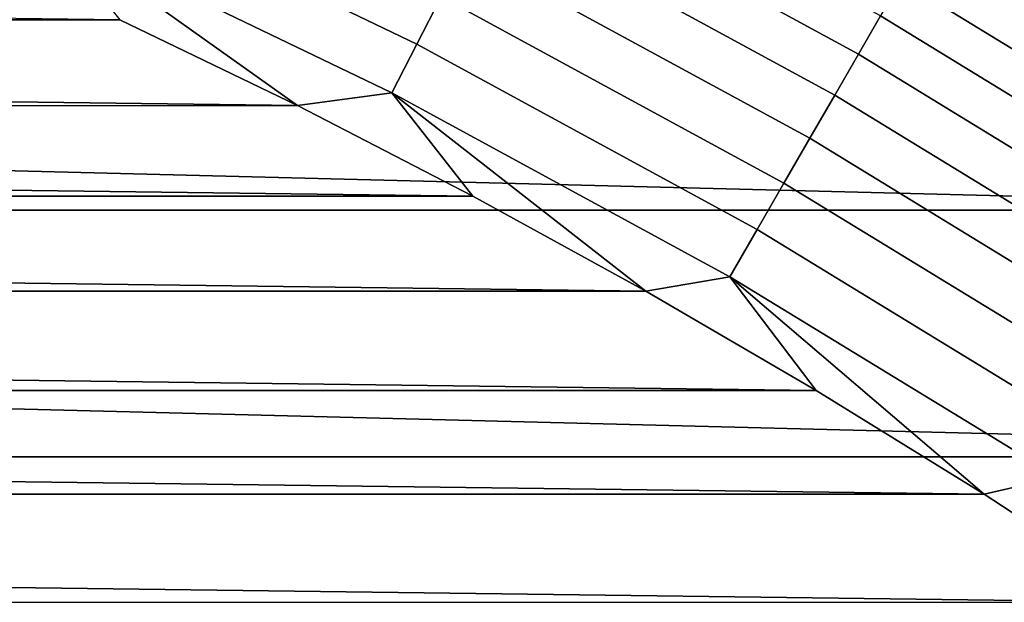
# Model space of a CAD drawing. Header units: metres. Extents: x -22 to 95, y -240 to 22.
# Tile 127 of 180: x 8.42 to 11.06, y 17.01 to 18.57. Entities that reach past the tile are written whole.
import ezdxf

# ---------------------------------------------------------------- set-up
doc = ezdxf.new("R2010")
doc.units = ezdxf.units.M
doc.layers.add('solid_10_151_013_XXX', color=7, linetype='CONTINUOUS')

msp = doc.modelspace()

# ---------------------------------------------------------------- linework, layer by layer
at = {"layer": 'solid_10_151_013_XXX'}
for points in [[(9.550193, 18.628342, 134.935928), (8.609776, 19.081223, 134.935928), (8.55097, 18.950897, 134.971558), (9.484965, 18.501108, 134.971558)], [(10.72534, 18.576834, 134.660263), (9.786028, 19.088354, 134.660263), (9.732001, 18.982971, 134.74794), (10.666126, 18.474274, 134.74794)], [(11.932099, 18.474503, 133.647018), (10.996388, 19.046303, 133.647018), (10.985575, 19.027573, 133.792786), (11.920365, 18.456335, 133.792786)], [(11.932099, 18.474503, 133.647018), (11.637208, 18.670174, 133.5), (10.996388, 19.046303, 133.647018)], [(11.920365, 18.456335, 133.792786), (10.985575, 19.027573, 133.792786), (10.967663, 18.99655, 133.935715), (11.900928, 18.426241, 133.935715)], [(11.900928, 18.426241, 133.935715), (10.967663, 18.99655, 133.935715), (10.942825, 18.953529, 134.074432), (11.873978, 18.384514, 134.074432)], [(10.666126, 18.474274, 134.74794), (9.732001, 18.982971, 134.74794), (9.67431, 18.87044, 134.823578), (10.602898, 18.364758, 134.823578)], [(9.484965, 18.501108, 134.971558), (8.55097, 18.950897, 134.971558), (8.491012, 18.818014, 134.992981), (9.418457, 18.37138, 134.992981)], [(11.873978, 18.384514, 134.074432), (10.942825, 18.953529, 134.074432), (10.911302, 18.89893, 134.207611), (11.839772, 18.331553, 134.207611)], [(11.839772, 18.331553, 134.207611), (10.911302, 18.89893, 134.207611), (10.873398, 18.833277, 134.333969), (11.798642, 18.267872, 134.333969)], [(10.602898, 18.364758, 134.823578), (9.67431, 18.87044, 134.823578), (9.613512, 18.751848, 134.886444), (10.536264, 18.249344, 134.886444)], [(11.798642, 18.267872, 134.333969), (10.873398, 18.833277, 134.333969), (10.829477, 18.757206, 134.452271), (11.750985, 18.194084, 134.452271)], [(8.491012, 18.818014, 134.992981), (8.690605, 18.566727, 135), (9.165852, 18.336767, 135)], [(9.418457, 18.37138, 134.992981), (8.491012, 18.818014, 134.992981), (9.165852, 18.336767, 135)], [(8.690605, 18.566727, 135), (-8.209941, 18.784214, 135), (-8.690848, 18.566614, 135)], [(11.750985, 18.194084, 134.452271), (10.829477, 18.757206, 134.452271), (10.779965, 18.671448, 134.561386), (11.69726, 18.110901, 134.561386)], [(10.536264, 18.249344, 134.886444), (9.613512, 18.751848, 134.886444), (9.550193, 18.628342, 134.935928), (10.466867, 18.129147, 134.935928)], [(-12.567911, 18.056787), (-11.63683, 18.67041), (12.567911, 18.056787)], [(-11.63683, 18.67041), (11.63683, 18.67041), (12.567911, 18.056787)], [(11.69726, 18.110901, 134.561386), (10.779965, 18.671448, 134.561386), (10.72534, 18.576834, 134.660263), (11.637986, 18.019127, 134.660263)], [(10.466867, 18.129147, 134.935928), (9.550193, 18.628342, 134.935928), (9.484965, 18.501108, 134.971558), (10.395379, 18.005323, 134.971558)], [(11.637986, 18.019127, 134.660263), (10.72534, 18.576834, 134.660263), (10.666126, 18.474274, 134.74794), (11.573734, 17.919645, 134.74794)], [(9.165852, 18.336767, 135), (-8.690848, 18.566614, 135), (-9.166091, 18.336647, 135)], [(9.165852, 18.336767, 135), (8.690605, 18.566727, 135), (-8.690848, 18.566614, 135)], [(10.395379, 18.005323, 134.971558), (9.484965, 18.501108, 134.971558), (9.418457, 18.37138, 134.992981), (10.322487, 17.879072, 134.992981)], [(11.573734, 17.919645, 134.74794), (10.666126, 18.474274, 134.74794), (10.602898, 18.364758, 134.823578), (11.505125, 17.813417, 134.823578)], [(9.418457, 18.37138, 134.992981), (9.165852, 18.336767, 135), (9.63495, 18.094688, 135)], [(9.418457, 18.37138, 134.992981), (9.63495, 18.094688, 135), (10.097699, 17.84058, 135)], [(10.322487, 17.879072, 134.992981), (9.418457, 18.37138, 134.992981), (10.097699, 17.84058, 135)], [(11.505125, 17.813417, 134.823578), (10.602898, 18.364758, 134.823578), (10.536264, 18.249344, 134.886444), (11.432821, 17.701469, 134.886444)], [(9.63495, 18.094688, 135), (-9.166091, 18.336647, 135), (-9.635186, 18.094563, 135)], [(9.63495, 18.094688, 135), (9.165852, 18.336767, 135), (-9.166091, 18.336647, 135)], [(11.432821, 17.701469, 134.886444), (10.536264, 18.249344, 134.886444), (10.466867, 18.129147, 134.935928), (11.35752, 17.584881, 134.935928)], [(11.35752, 17.584881, 134.935928), (10.466867, 18.129147, 134.935928), (10.395379, 18.005323, 134.971558), (11.279948, 17.464775, 134.971558)], [(10.097699, 17.84058, 135), (-9.635186, 18.094563, 135), (-10.097932, 17.840448, 135)], [(10.097699, 17.84058, 135), (9.63495, 18.094688, 135), (-9.635186, 18.094563, 135)], [(-13.466738, 17.396746), (-12.567911, 18.056787), (13.466738, 17.396746)], [(-12.567911, 18.056787), (12.567911, 18.056787), (13.466738, 17.396746)], [(11.279948, 17.464775, 134.971558), (10.395379, 18.005323, 134.971558), (10.322487, 17.879072, 134.992981), (11.200853, 17.342314, 134.992981)], [(10.322487, 17.879072, 134.992981), (10.097699, 17.84058, 135), (10.553745, 17.574654, 135)], [(10.322487, 17.879072, 134.992981), (10.553745, 17.574654, 135), (11.002766, 17.297079, 135)], [(11.200853, 17.342314, 134.992981), (10.322487, 17.879072, 134.992981), (11.002766, 17.297079, 135)], [(10.553745, 17.574654, 135), (-10.097932, 17.840448, 135), (-10.553975, 17.574516, 135)], [(10.553745, 17.574654, 135), (10.097699, 17.84058, 135), (-10.097932, 17.840448, 135)], [(11.002766, 17.297079, 135), (-10.553975, 17.574516, 135), (-11.002993, 17.296936, 135)], [(11.002766, 17.297079, 135), (10.553745, 17.574654, 135), (-10.553975, 17.574516, 135)], [(-14.330021, 16.692833), (-13.466738, 17.396746), (14.330021, 16.692833)], [(-13.466738, 17.396746), (13.466738, 17.396746), (14.330021, 16.692833)], [(11.200853, 17.342314, 134.992981), (11.002766, 17.297079, 135), (11.444545, 17.008009, 135)], [(11.444545, 17.008009, 135), (-11.002993, 17.296936, 135), (-11.444768, 17.00786, 135)], [(11.444545, 17.008009, 135), (11.002766, 17.297079, 135), (-11.002993, 17.296936, 135)], [(11.878654, 16.707706, 135), (11.444545, 17.008009, 135), (-11.444768, 17.00786, 135)]]:
    msp.add_3dface(points, dxfattribs=at)

doc.saveas('drawing.dxf')
